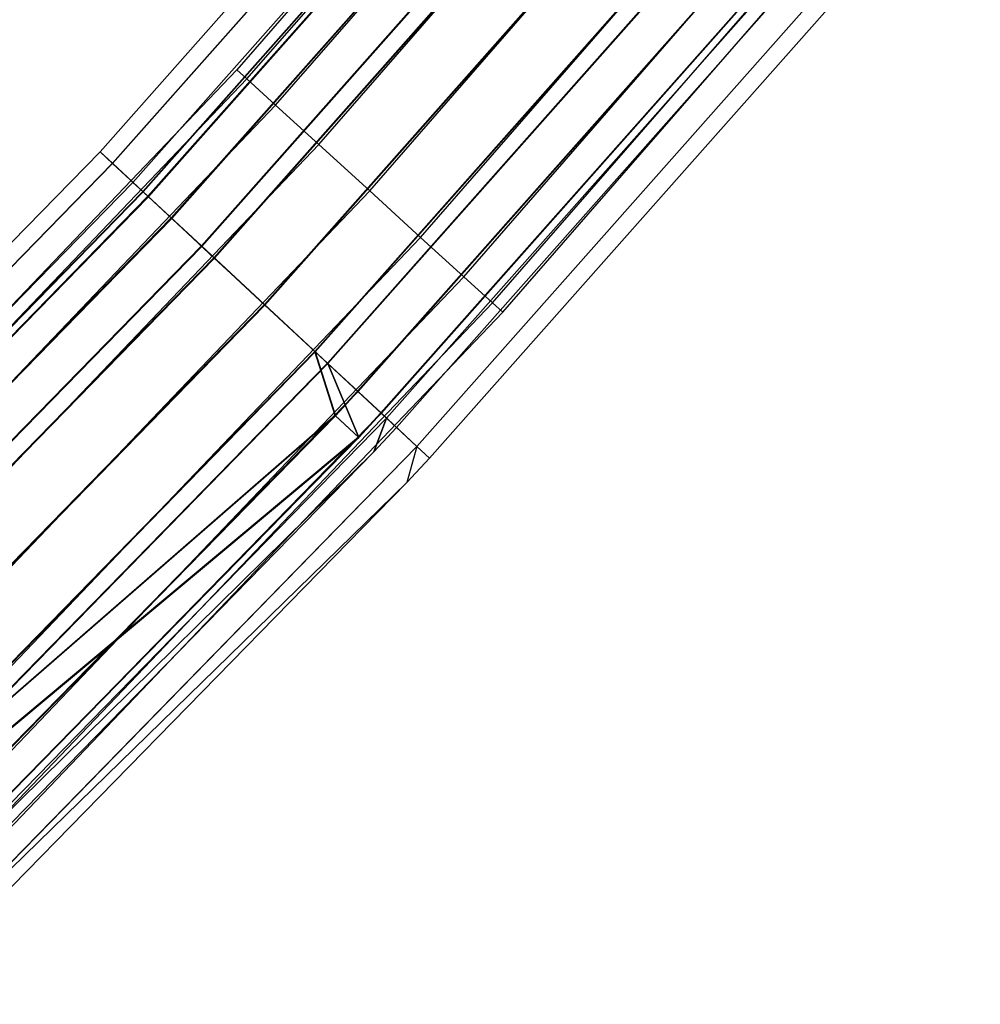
# Model space of a CAD drawing. Extents: x -176 to 176, y -176 to 176.
# Tile 193 of 208: x 124 to 135, y -126 to -115. Entities that reach past the tile are written whole.
import ezdxf

# ---------------------------------------------------------------- set-up
doc = ezdxf.new("R2010")
doc.units = 0
doc.header["$LTSCALE"] = 25.4
doc.layers.get('0').update_dxf_attribs({"linetype": 'CONTINUOUS'})

# ---------------------------------------------------------------- blocks, each defined once
blk = doc.blocks.new('BIURKOWA_B_STL')
at = {"color": 0}
for p, q in [((131.556, -109.243, 408), (126.371, -115.202, 408)), ((131.556, -109.243, 408), (126.371, -115.202, 408)), ((131.556, -109.243, 197), (126.371, -115.202, 197)), ((131.556, -109.243, 197), (126.371, -115.202, 197)), ((126.483, -115.305, 408.765), (131.673, -109.34, 408.765)), ((126.483, -115.305, 408.765), (131.673, -109.34, 408.765)), ((126.483, -115.305, 407.235), (131.673, -109.34, 407.235)), ((126.483, -115.305, 407.235), (131.673, -109.34, 407.235)), ((126.483, -115.305, 197.765), (131.673, -109.34, 197.765)), ((126.483, -115.305, 197.765), (131.673, -109.34, 197.765)), ((126.483, -115.305, 196.235), (131.673, -109.34, 196.235)), ((126.483, -115.305, 196.235), (131.673, -109.34, 196.235)), ((126.803, -115.597, 409.414), (132.007, -109.617, 409.414)), ((126.803, -115.597, 409.414), (132.007, -109.617, 409.414)), ((126.803, -115.597, 406.586), (132.007, -109.617, 406.586)), ((126.803, -115.597, 406.586), (132.007, -109.617, 406.586)), ((126.803, -115.597, 198.414), (132.007, -109.617, 198.414)), ((126.803, -115.597, 198.414), (132.007, -109.617, 198.414)), ((126.803, -115.597, 195.586), (132.007, -109.617, 195.586)), ((126.803, -115.597, 195.586), (132.007, -109.617, 195.586)), ((124.852, -116.113, 408), (130.316, -109.946, 408)), ((124.852, -116.113, 408), (130.316, -109.946, 408)), ((124.852, -116.113, 196.996), (130.316, -109.946, 196.996)), ((124.852, -116.113, 196.996), (130.316, -109.946, 196.996)), ((124.99, -116.241, 197.952), (130.46, -110.067, 197.952)), ((124.99, -116.241, 197.952), (130.46, -110.067, 197.952)), ((124.991, -116.243, 407.043), (130.461, -110.068, 407.043)), ((124.991, -116.243, 407.043), (130.461, -110.068, 407.043)), ((124.991, -116.243, 408.957), (130.461, -110.068, 408.957)), ((124.991, -116.243, 408.957), (130.461, -110.068, 408.957)), ((127.283, -116.034, 409.848), (132.506, -110.032, 409.848)), ((127.283, -116.034, 409.848), (132.506, -110.032, 409.848)), ((127.283, -116.034, 406.152), (132.506, -110.032, 406.152)), ((127.283, -116.034, 406.152), (132.506, -110.032, 406.152)), ((127.283, -116.034, 198.848), (132.506, -110.032, 198.848)), ((127.283, -116.034, 198.848), (132.506, -110.032, 198.848)), ((127.283, -116.034, 195.152), (132.506, -110.032, 195.152)), ((127.283, -116.034, 195.152), (132.506, -110.032, 195.152)), ((124.992, -116.244, 196.04), (130.462, -110.069, 196.04)), ((124.992, -116.244, 196.04), (130.462, -110.069, 196.04)), ((125.218, -116.454, 196.996), (130.698, -110.268, 196.996)), ((125.218, -116.454, 196.996), (130.698, -110.268, 196.996)), ((130.698, -110.268, 408), (125.218, -116.454, 408)), ((130.698, -110.268, 408), (125.218, -116.454, 408)), ((130.813, -110.365, 197.761), (125.328, -116.556, 197.761)), ((130.813, -110.365, 197.761), (125.328, -116.556, 197.761)), ((125.329, -116.557, 407.235), (130.814, -110.366, 407.235)), ((125.329, -116.557, 407.235), (130.814, -110.366, 407.235)), ((125.329, -116.557, 408.765), (130.814, -110.366, 408.765)), ((125.329, -116.557, 408.765), (130.814, -110.366, 408.765)), ((125.331, -116.558, 196.231), (130.816, -110.367, 196.231)), ((125.331, -116.558, 196.231), (130.816, -110.367, 196.231)), ((125.385, -116.609, 198.764), (130.872, -110.415, 198.764)), ((125.385, -116.609, 198.764), (130.872, -110.415, 198.764)), ((125.388, -116.612, 406.232), (130.875, -110.418, 406.232)), ((125.388, -116.612, 406.232), (130.875, -110.418, 406.232)), ((125.388, -116.612, 409.768), (130.875, -110.418, 409.768)), ((125.388, -116.612, 409.768), (130.875, -110.418, 409.768)), ((125.39, -116.613, 195.23), (130.877, -110.419, 195.23)), ((125.39, -116.613, 195.23), (130.877, -110.419, 195.23)), ((127.849, -116.549, 410), (133.095, -110.521, 410)), ((127.849, -116.549, 410), (133.095, -110.521, 410)), ((127.849, -116.549, 406), (133.095, -110.521, 406)), ((127.849, -116.549, 406), (133.095, -110.521, 406)), ((127.849, -116.549, 199), (133.095, -110.521, 199)), ((127.849, -116.549, 199), (133.095, -110.521, 199)), ((127.849, -116.549, 195), (133.095, -110.521, 195)), ((127.849, -116.549, 195), (133.095, -110.521, 195)), ((125.644, -116.85, 198.41), (131.143, -110.643, 198.41)), ((125.644, -116.85, 198.41), (131.143, -110.643, 198.41)), ((125.647, -116.853, 406.586), (131.146, -110.646, 406.586)), ((125.647, -116.853, 409.414), (131.146, -110.646, 409.414)), ((125.647, -116.853, 409.414), (131.146, -110.646, 409.414)), ((125.647, -116.853, 406.586), (131.146, -110.646, 406.586)), ((131.148, -110.647, 195.583), (125.649, -116.854, 195.583)), ((131.148, -110.647, 195.583), (125.649, -116.854, 195.583)), ((125.978, -117.16, 199.307), (131.491, -110.937, 199.307)), ((125.978, -117.16, 199.307), (131.491, -110.937, 199.307)), ((125.982, -117.164, 405.69), (131.495, -110.941, 405.69)), ((125.982, -117.164, 405.69), (131.495, -110.941, 405.69)), ((125.982, -117.164, 410.31), (131.495, -110.941, 410.31)), ((125.982, -117.164, 410.31), (131.495, -110.941, 410.31)), ((125.984, -117.166, 194.689), (131.497, -110.942, 194.689)), ((125.984, -117.166, 194.689), (131.497, -110.942, 194.689)), ((128.414, -117.065, 409.848), (133.684, -111.009, 409.848)), ((128.414, -117.065, 409.848), (133.684, -111.009, 409.848)), ((128.414, -117.065, 406.152), (133.684, -111.009, 406.152)), ((128.414, -117.065, 406.152), (133.684, -111.009, 406.152)), ((128.414, -117.065, 198.848), (133.684, -111.009, 198.848)), ((128.414, -117.065, 198.848), (133.684, -111.009, 198.848)), ((128.414, -117.065, 195.152), (133.684, -111.009, 195.152)), ((128.414, -117.065, 195.152), (133.684, -111.009, 195.152)), ((126.118, -117.291, 198.845), (131.637, -111.06, 198.845)), ((126.118, -117.291, 198.845), (131.637, -111.06, 198.845)), ((131.642, -111.064, 409.848), (126.122, -117.295, 409.848)), ((126.122, -117.295, 406.152), (131.642, -111.064, 406.152)), ((126.122, -117.295, 406.152), (131.642, -111.064, 406.152)), ((131.642, -111.064, 409.848), (126.122, -117.295, 409.848)), ((126.124, -117.296, 195.151), (131.644, -111.066, 195.151)), ((126.124, -117.296, 195.151), (131.644, -111.066, 195.151)), ((128.894, -117.502, 409.414), (134.183, -111.424, 409.414)), ((128.894, -117.502, 409.414), (134.183, -111.424, 409.414)), ((128.894, -117.502, 406.586), (134.183, -111.424, 406.586)), ((128.894, -117.502, 406.586), (134.183, -111.424, 406.586)), ((128.894, -117.502, 198.414), (134.183, -111.424, 198.414)), ((128.894, -117.502, 198.414), (134.183, -111.424, 198.414)), ((128.894, -117.502, 195.586), (134.183, -111.424, 195.586)), ((128.894, -117.502, 195.586), (134.183, -111.424, 195.586)), ((126.678, -117.811, 199.5), (132.221, -111.553, 199.5)), ((126.678, -117.811, 199.5), (132.221, -111.553, 199.5)), ((126.678, -117.811, 199), (132.221, -111.553, 199)), ((126.678, -117.811, 199), (132.221, -111.553, 199)), ((126.682, -117.816, 405.5), (132.227, -111.558, 405.5)), ((126.682, -117.816, 405.5), (132.227, -111.558, 405.5)), ((126.682, -117.816, 410.5), (132.227, -111.558, 410.5)), ((126.682, -117.816, 410.5), (132.227, -111.558, 410.5)), ((132.227, -111.558, 406), (126.682, -117.816, 406)), ((126.682, -117.816, 410), (132.227, -111.558, 410)), ((132.227, -111.558, 406), (126.682, -117.816, 406)), ((126.682, -117.816, 410), (132.227, -111.558, 410)), ((126.684, -117.817, 194.5), (132.228, -111.559, 194.5)), ((126.684, -117.817, 194.5), (132.228, -111.559, 194.5)), ((126.684, -117.817, 195), (132.228, -111.559, 195)), ((126.684, -117.817, 195), (132.228, -111.559, 195)), ((129.214, -117.794, 408.765), (134.516, -111.701, 408.765)), ((129.214, -117.794, 408.765), (134.516, -111.701, 408.765)), ((129.214, -117.794, 407.235), (134.516, -111.701, 407.235)), ((129.214, -117.794, 407.235), (134.516, -111.701, 407.235)), ((129.214, -117.794, 197.765), (134.516, -111.701, 197.765)), ((129.214, -117.794, 197.765), (134.516, -111.701, 197.765)), ((129.214, -117.794, 196.235), (134.516, -111.701, 196.235)), ((129.214, -117.794, 196.235), (134.516, -111.701, 196.235)), ((129.327, -117.897, 408), (134.633, -111.798, 408)), ((129.327, -117.897, 408), (134.633, -111.798, 408)), ((129.327, -117.897, 197), (134.633, -111.798, 197)), ((129.327, -117.897, 197), (134.633, -111.798, 197)), ((127.238, -118.332, 198.851), (132.806, -112.047, 198.851)), ((127.238, -118.332, 198.851), (132.806, -112.047, 198.851)), ((132.812, -112.051, 406.152), (127.243, -118.337, 406.152)), ((132.812, -112.051, 406.152), (127.243, -118.337, 406.152)), ((127.243, -118.337, 409.848), (132.812, -112.051, 409.848)), ((127.243, -118.337, 409.848), (132.812, -112.051, 409.848)), ((127.244, -118.338, 195.153), (132.813, -112.052, 195.153)), ((127.244, -118.338, 195.153), (132.813, -112.052, 195.153)), ((127.378, -118.463, 199.312), (132.953, -112.17, 199.312)), ((127.378, -118.463, 199.312), (132.953, -112.17, 199.312)), ((127.383, -118.467, 405.69), (132.958, -112.175, 405.69)), ((127.383, -118.467, 405.69), (132.958, -112.175, 405.69)), ((127.383, -118.467, 410.31), (132.958, -112.175, 410.31)), ((127.383, -118.467, 410.31), (132.958, -112.175, 410.31)), ((127.384, -118.468, 194.691), (132.959, -112.176, 194.691)), ((127.384, -118.468, 194.691), (132.959, -112.176, 194.691)), ((127.714, -118.775, 198.42), (133.303, -112.466, 198.42)), ((127.714, -118.775, 198.42), (133.303, -112.466, 198.42)), ((133.308, -112.47, 406.586), (127.718, -118.779, 406.586)), ((133.308, -112.47, 406.586), (127.718, -118.779, 406.586)), ((127.718, -118.779, 409.414), (133.308, -112.47, 409.414)), ((127.718, -118.779, 409.414), (133.308, -112.47, 409.414)), ((133.308, -112.47, 195.587), (127.719, -118.779, 195.587)), ((133.308, -112.47, 195.587), (127.719, -118.779, 195.587)), ((127.973, -119.016, 198.773), (133.574, -112.694, 198.773)), ((127.973, -119.016, 198.773), (133.574, -112.694, 198.773)), ((127.977, -119.02, 406.232), (133.578, -112.698, 406.232)), ((127.977, -119.02, 406.232), (133.578, -112.698, 406.232)), ((127.977, -119.02, 409.768), (133.578, -112.698, 409.768)), ((127.977, -119.02, 409.768), (133.578, -112.698, 409.768)), ((127.978, -119.02, 195.233), (133.578, -112.698, 195.233)), ((127.978, -119.02, 195.233), (133.578, -112.698, 195.233)), ((133.639, -112.749, 196.235), (128.036, -119.074, 196.235)), ((133.639, -112.749, 196.235), (128.036, -119.074, 196.235)), ((128.036, -119.074, 408.765), (133.639, -112.749, 408.765)), ((128.036, -119.074, 408.765), (133.639, -112.749, 408.765)), ((128.147, -119.178, 197), (133.755, -112.847, 197)), ((128.147, -119.178, 197), (133.755, -112.847, 197)), ((128.147, -119.178, 408), (133.755, -112.847, 408)), ((128.147, -119.178, 408), (133.755, -112.847, 408)), ((128.374, -119.389, 408.957), (133.992, -113.047, 408.957)), ((128.374, -119.389, 408.957), (133.992, -113.047, 408.957)), ((128.374, -119.389, 196.044), (133.992, -113.047, 196.044)), ((128.374, -119.389, 196.044), (133.992, -113.047, 196.044)), ((128.513, -119.518, 408), (134.137, -113.17, 408)), ((128.513, -119.518, 408), (134.137, -113.17, 408)), ((128.513, -119.518, 197), (134.137, -113.17, 197)), ((128.513, -119.518, 197), (134.137, -113.17, 197)), ((126.371, -115.202, 408), (120.915, -120.915, 408)), ((126.371, -115.202, 408), (120.915, -120.915, 408)), ((126.371, -115.202, 197), (120.915, -120.915, 197)), ((126.371, -115.202, 197), (120.915, -120.915, 197)), ((126.483, -115.305, 408.765), (126.371, -115.202, 408)), ((126.483, -115.305, 408.765), (126.371, -115.202, 408)), ((126.483, -115.305, 407.235), (126.371, -115.202, 408)), ((126.483, -115.305, 407.235), (126.371, -115.202, 408)), ((126.483, -115.305, 197.765), (126.371, -115.202, 197)), ((126.483, -115.305, 197.765), (126.371, -115.202, 197)), ((126.483, -115.305, 196.235), (126.371, -115.202, 197)), ((126.483, -115.305, 196.235), (126.371, -115.202, 197)), ((121.023, -121.023, 408.765), (126.483, -115.305, 408.765)), ((121.023, -121.023, 408.765), (126.483, -115.305, 408.765)), ((121.023, -121.023, 407.235), (126.483, -115.305, 407.235)), ((121.023, -121.023, 407.235), (126.483, -115.305, 407.235)), ((121.023, -121.023, 197.765), (126.483, -115.305, 197.765)), ((121.023, -121.023, 197.765), (126.483, -115.305, 197.765)), ((121.023, -121.023, 196.235), (126.483, -115.305, 196.235)), ((121.023, -121.023, 196.235), (126.483, -115.305, 196.235)), ((126.803, -115.597, 409.414), (126.483, -115.305, 408.765)), ((126.803, -115.597, 409.414), (126.483, -115.305, 408.765)), ((126.803, -115.597, 406.586), (126.483, -115.305, 407.235)), ((126.803, -115.597, 406.586), (126.483, -115.305, 407.235)), ((126.803, -115.597, 198.414), (126.483, -115.305, 197.765)), ((126.803, -115.597, 198.414), (126.483, -115.305, 197.765)), ((126.803, -115.597, 195.586), (126.483, -115.305, 196.235)), ((126.803, -115.597, 195.586), (126.483, -115.305, 196.235)), ((121.329, -121.329, 409.414), (126.803, -115.597, 409.414)), ((121.329, -121.329, 409.414), (126.803, -115.597, 409.414)), ((121.329, -121.329, 406.586), (126.803, -115.597, 406.586)), ((121.329, -121.329, 406.586), (126.803, -115.597, 406.586)), ((121.329, -121.329, 198.414), (126.803, -115.597, 198.414)), ((121.329, -121.329, 198.414), (126.803, -115.597, 198.414)), ((121.329, -121.329, 195.586), (126.803, -115.597, 195.586)), ((121.329, -121.329, 195.586), (126.803, -115.597, 195.586)), ((127.283, -116.034, 409.848), (126.803, -115.597, 409.414)), ((127.283, -116.034, 409.848), (126.803, -115.597, 409.414)), ((126.803, -115.597, 406.586), (127.283, -116.034, 406.152)), ((126.803, -115.597, 406.586), (127.283, -116.034, 406.152)), ((127.283, -116.034, 198.848), (126.803, -115.597, 198.414)), ((127.283, -116.034, 198.848), (126.803, -115.597, 198.414)), ((126.803, -115.597, 195.586), (127.283, -116.034, 195.152)), ((126.803, -115.597, 195.586), (127.283, -116.034, 195.152)), ((121.788, -121.788, 409.848), (127.283, -116.034, 409.848)), ((121.788, -121.788, 409.848), (127.283, -116.034, 409.848)), ((121.788, -121.788, 406.152), (127.283, -116.034, 406.152)), ((121.788, -121.788, 406.152), (127.283, -116.034, 406.152)), ((121.788, -121.788, 198.848), (127.283, -116.034, 198.848)), ((121.788, -121.788, 198.848), (127.283, -116.034, 198.848)), ((121.788, -121.788, 195.152), (127.283, -116.034, 195.152)), ((121.788, -121.788, 195.152), (127.283, -116.034, 195.152)), ((127.849, -116.549, 410), (127.283, -116.034, 409.848)), ((127.849, -116.549, 410), (127.283, -116.034, 409.848)), ((127.283, -116.034, 406.152), (127.849, -116.549, 406)), ((127.283, -116.034, 406.152), (127.849, -116.549, 406)), ((127.849, -116.549, 199), (127.283, -116.034, 198.848)), ((127.849, -116.549, 199), (127.283, -116.034, 198.848)), ((127.283, -116.034, 195.152), (127.849, -116.549, 195)), ((127.283, -116.034, 195.152), (127.849, -116.549, 195)), ((124.852, -116.113, 408), (119.096, -122.01, 408)), ((124.852, -116.113, 408), (119.096, -122.01, 408)), ((124.852, -116.113, 196.996), (119.096, -122.01, 196.996)), ((124.852, -116.113, 196.996), (119.096, -122.01, 196.996)), ((124.991, -116.243, 407.043), (124.852, -116.113, 408)), ((124.852, -116.113, 408), (124.991, -116.243, 408.957)), ((124.852, -116.113, 408), (124.991, -116.243, 408.957)), ((124.991, -116.243, 407.043), (124.852, -116.113, 408)), ((124.992, -116.244, 196.04), (124.852, -116.113, 196.996)), ((124.852, -116.113, 196.996), (124.99, -116.241, 197.952)), ((124.852, -116.113, 196.996), (124.99, -116.241, 197.952)), ((124.992, -116.244, 196.04), (124.852, -116.113, 196.996)), ((124.99, -116.241, 197.952), (119.228, -122.144, 197.952)), ((124.99, -116.241, 197.952), (119.228, -122.144, 197.952)), ((124.991, -116.243, 408.957), (119.229, -122.146, 408.957)), ((124.991, -116.243, 408.957), (119.229, -122.146, 408.957)), ((124.991, -116.243, 407.043), (119.229, -122.146, 407.043)), ((124.991, -116.243, 407.043), (119.229, -122.146, 407.043)), ((124.992, -116.244, 196.04), (119.23, -122.147, 196.04)), ((124.992, -116.244, 196.04), (119.23, -122.147, 196.04)), ((124.99, -116.241, 197.952), (125.385, -116.609, 198.764)), ((124.99, -116.241, 197.952), (125.385, -116.609, 198.764)), ((125.388, -116.612, 406.232), (124.991, -116.243, 407.043)), ((124.991, -116.243, 408.957), (125.388, -116.612, 409.768)), ((124.991, -116.243, 408.957), (125.388, -116.612, 409.768)), ((125.388, -116.612, 406.232), (124.991, -116.243, 407.043)), ((125.39, -116.613, 195.23), (124.992, -116.244, 196.04)), ((125.39, -116.613, 195.23), (124.992, -116.244, 196.04)), ((125.218, -116.454, 196.996), (119.445, -122.367, 196.996)), ((125.218, -116.454, 196.996), (119.445, -122.367, 196.996)), ((119.445, -122.367, 408), (125.218, -116.454, 408)), ((119.445, -122.367, 408), (125.218, -116.454, 408)), ((125.218, -116.454, 196.996), (125.328, -116.556, 197.761)), ((125.218, -116.454, 196.996), (125.331, -116.558, 196.231)), ((125.218, -116.454, 196.996), (125.331, -116.558, 196.231)), ((125.218, -116.454, 196.996), (125.328, -116.556, 197.761)), ((125.329, -116.557, 407.235), (125.218, -116.454, 408)), ((125.329, -116.557, 408.765), (125.218, -116.454, 408)), ((125.329, -116.557, 407.235), (125.218, -116.454, 408)), ((125.329, -116.557, 408.765), (125.218, -116.454, 408)), ((119.55, -122.475, 197.761), (125.328, -116.556, 197.761)), ((119.55, -122.475, 197.761), (125.328, -116.556, 197.761)), ((125.329, -116.557, 407.235), (119.552, -122.476, 407.235)), ((119.552, -122.476, 408.765), (125.329, -116.557, 408.765)), ((119.552, -122.476, 408.765), (125.329, -116.557, 408.765)), ((125.329, -116.557, 407.235), (119.552, -122.476, 407.235)), ((119.553, -122.477, 196.231), (125.331, -116.558, 196.231)), ((119.553, -122.477, 196.231), (125.331, -116.558, 196.231)), ((125.385, -116.609, 198.764), (119.605, -122.531, 198.764)), ((125.385, -116.609, 198.764), (119.605, -122.531, 198.764)), ((125.388, -116.612, 409.768), (119.608, -122.534, 409.768)), ((125.388, -116.612, 409.768), (119.608, -122.534, 409.768)), ((125.388, -116.612, 406.232), (119.608, -122.534, 406.232)), ((125.388, -116.612, 406.232), (119.608, -122.534, 406.232)), ((125.39, -116.613, 195.23), (119.609, -122.535, 195.23)), ((125.39, -116.613, 195.23), (119.609, -122.535, 195.23)), ((122.329, -122.329, 410), (127.849, -116.549, 410)), ((122.329, -122.329, 410), (127.849, -116.549, 410)), ((122.329, -122.329, 406), (127.849, -116.549, 406)), ((122.329, -122.329, 406), (127.849, -116.549, 406)), ((122.329, -122.329, 199), (127.849, -116.549, 199)), ((122.329, -122.329, 199), (127.849, -116.549, 199)), ((122.329, -122.329, 195), (127.849, -116.549, 195)), ((122.329, -122.329, 195), (127.849, -116.549, 195)), ((125.644, -116.85, 198.41), (125.328, -116.556, 197.761)), ((125.644, -116.85, 198.41), (125.328, -116.556, 197.761)), ((125.329, -116.557, 407.235), (125.647, -116.853, 406.586)), ((125.329, -116.557, 407.235), (125.647, -116.853, 406.586)), ((125.647, -116.853, 409.414), (125.329, -116.557, 408.765)), ((125.647, -116.853, 409.414), (125.329, -116.557, 408.765)), ((125.331, -116.558, 196.231), (125.649, -116.854, 195.583)), ((125.331, -116.558, 196.231), (125.649, -116.854, 195.583)), ((125.385, -116.609, 198.764), (125.978, -117.16, 199.307)), ((125.385, -116.609, 198.764), (125.978, -117.16, 199.307)), ((125.982, -117.164, 405.69), (125.388, -116.612, 406.232)), ((125.388, -116.612, 409.768), (125.982, -117.164, 410.31)), ((125.388, -116.612, 409.768), (125.982, -117.164, 410.31)), ((125.982, -117.164, 405.69), (125.388, -116.612, 406.232)), ((125.984, -117.166, 194.689), (125.39, -116.613, 195.23)), ((125.984, -117.166, 194.689), (125.39, -116.613, 195.23)), ((128.414, -117.065, 409.848), (127.849, -116.549, 410)), ((128.414, -117.065, 409.848), (127.849, -116.549, 410)), ((127.849, -116.549, 406), (128.414, -117.065, 406.152)), ((127.849, -116.549, 406), (128.414, -117.065, 406.152)), ((128.414, -117.065, 198.848), (127.849, -116.549, 199)), ((128.414, -117.065, 198.848), (127.849, -116.549, 199)), ((127.849, -116.549, 195), (128.414, -117.065, 195.152)), ((127.849, -116.549, 195), (128.414, -117.065, 195.152)), ((119.852, -122.784, 198.41), (125.644, -116.85, 198.41)), ((119.852, -122.784, 198.41), (125.644, -116.85, 198.41)), ((126.118, -117.291, 198.845), (125.644, -116.85, 198.41)), ((126.118, -117.291, 198.845), (125.644, -116.85, 198.41)), ((119.855, -122.787, 406.586), (125.647, -116.853, 406.586)), ((119.855, -122.787, 406.586), (125.647, -116.853, 406.586)), ((125.647, -116.853, 409.414), (119.855, -122.787, 409.414)), ((125.647, -116.853, 409.414), (119.855, -122.787, 409.414)), ((119.856, -122.788, 195.583), (125.649, -116.854, 195.583)), ((119.856, -122.788, 195.583), (125.649, -116.854, 195.583)), ((125.647, -116.853, 406.586), (126.122, -117.295, 406.152)), ((125.647, -116.853, 409.414), (126.122, -117.295, 409.848)), ((125.647, -116.853, 406.586), (126.122, -117.295, 406.152)), ((125.647, -116.853, 409.414), (126.122, -117.295, 409.848)), ((126.124, -117.296, 195.151), (125.649, -116.854, 195.583)), ((126.124, -117.296, 195.151), (125.649, -116.854, 195.583)), ((122.871, -122.871, 409.848), (128.414, -117.065, 409.848)), ((122.871, -122.871, 409.848), (128.414, -117.065, 409.848)), ((122.871, -122.871, 406.152), (128.414, -117.065, 406.152)), ((122.871, -122.871, 406.152), (128.414, -117.065, 406.152)), ((122.871, -122.871, 198.848), (128.414, -117.065, 198.848)), ((122.871, -122.871, 198.848), (128.414, -117.065, 198.848)), ((122.871, -122.871, 195.152), (128.414, -117.065, 195.152)), ((122.871, -122.871, 195.152), (128.414, -117.065, 195.152)), ((128.894, -117.502, 409.414), (128.414, -117.065, 409.848)), ((128.894, -117.502, 409.414), (128.414, -117.065, 409.848)), ((128.414, -117.065, 406.152), (128.894, -117.502, 406.586)), ((128.414, -117.065, 406.152), (128.894, -117.502, 406.586)), ((128.894, -117.502, 198.414), (128.414, -117.065, 198.848)), ((128.894, -117.502, 198.414), (128.414, -117.065, 198.848)), ((128.414, -117.065, 195.152), (128.894, -117.502, 195.586)), ((128.414, -117.065, 195.152), (128.894, -117.502, 195.586)), ((125.978, -117.16, 199.307), (120.17, -123.11, 199.307)), ((125.978, -117.16, 199.307), (120.17, -123.11, 199.307)), ((125.982, -117.164, 410.31), (120.174, -123.114, 410.31)), ((125.982, -117.164, 410.31), (120.174, -123.114, 410.31)), ((125.982, -117.164, 405.69), (120.174, -123.114, 405.69)), ((125.982, -117.164, 405.69), (120.174, -123.114, 405.69)), ((125.984, -117.166, 194.689), (120.176, -123.116, 194.689)), ((125.984, -117.166, 194.689), (120.176, -123.116, 194.689)), ((125.978, -117.16, 199.307), (126.678, -117.811, 199.5)), ((125.978, -117.16, 199.307), (126.678, -117.811, 199.5)), ((126.682, -117.816, 405.5), (125.982, -117.164, 405.69)), ((125.982, -117.164, 410.31), (126.682, -117.816, 410.5)), ((125.982, -117.164, 410.31), (126.682, -117.816, 410.5)), ((126.682, -117.816, 405.5), (125.982, -117.164, 405.69)), ((126.684, -117.817, 194.5), (125.984, -117.166, 194.689)), ((126.684, -117.817, 194.5), (125.984, -117.166, 194.689)), ((120.304, -123.247, 198.845), (126.118, -117.291, 198.845)), ((120.304, -123.247, 198.845), (126.118, -117.291, 198.845)), ((120.308, -123.251, 406.152), (126.122, -117.295, 406.152)), ((120.308, -123.251, 409.848), (126.122, -117.295, 409.848)), ((120.308, -123.251, 406.152), (126.122, -117.295, 406.152)), ((120.308, -123.251, 409.848), (126.122, -117.295, 409.848)), ((126.124, -117.296, 195.151), (120.31, -123.253, 195.151)), ((126.124, -117.296, 195.151), (120.31, -123.253, 195.151)), ((126.678, -117.811, 199), (126.118, -117.291, 198.845)), ((126.678, -117.811, 199), (126.118, -117.291, 198.845)), ((126.682, -117.816, 410), (126.122, -117.295, 409.848)), ((126.122, -117.295, 406.152), (126.682, -117.816, 406)), ((126.122, -117.295, 406.152), (126.682, -117.816, 406)), ((126.682, -117.816, 410), (126.122, -117.295, 409.848)), ((126.124, -117.296, 195.151), (126.684, -117.817, 195)), ((126.124, -117.296, 195.151), (126.684, -117.817, 195)), ((123.329, -123.329, 409.414), (128.894, -117.502, 409.414)), ((123.329, -123.329, 409.414), (128.894, -117.502, 409.414)), ((123.329, -123.329, 406.586), (128.894, -117.502, 406.586)), ((123.329, -123.329, 406.586), (128.894, -117.502, 406.586)), ((123.329, -123.329, 198.414), (128.894, -117.502, 198.414)), ((123.329, -123.329, 198.414), (128.894, -117.502, 198.414)), ((123.329, -123.329, 195.586), (128.894, -117.502, 195.586)), ((123.329, -123.329, 195.586), (128.894, -117.502, 195.586)), ((129.214, -117.794, 408.765), (128.894, -117.502, 409.414)), ((129.214, -117.794, 408.765), (128.894, -117.502, 409.414)), ((128.894, -117.502, 406.586), (129.214, -117.794, 407.235)), ((128.894, -117.502, 406.586), (129.214, -117.794, 407.235)), ((129.214, -117.794, 197.765), (128.894, -117.502, 198.414)), ((129.214, -117.794, 197.765), (128.894, -117.502, 198.414)), ((128.894, -117.502, 195.586), (129.214, -117.794, 196.235)), ((128.894, -117.502, 195.586), (129.214, -117.794, 196.235)), ((126.678, -117.811, 199.5), (120.838, -123.794, 199.5)), ((126.678, -117.811, 199.5), (120.838, -123.794, 199.5)), ((120.838, -123.794, 199), (126.678, -117.811, 199)), ((120.838, -123.794, 199), (126.678, -117.811, 199)), ((126.682, -117.816, 410.5), (120.842, -123.799, 410.5)), ((126.682, -117.816, 410.5), (120.842, -123.799, 410.5)), ((126.682, -117.816, 405.5), (120.842, -123.799, 405.5)), ((126.682, -117.816, 405.5), (120.842, -123.799, 405.5)), ((120.842, -123.799, 410), (126.682, -117.816, 410)), ((120.842, -123.799, 410), (126.682, -117.816, 410)), ((120.842, -123.799, 406), (126.682, -117.816, 406)), ((120.842, -123.799, 406), (126.682, -117.816, 406)), ((126.684, -117.817, 194.5), (120.844, -123.8, 194.5)), ((126.684, -117.817, 194.5), (120.844, -123.8, 194.5)), ((120.844, -123.8, 195), (126.684, -117.817, 195)), ((120.844, -123.8, 195), (126.684, -117.817, 195)), ((123.636, -123.636, 408.765), (129.214, -117.794, 408.765)), ((123.636, -123.636, 408.765), (129.214, -117.794, 408.765)), ((123.636, -123.636, 407.235), (129.214, -117.794, 407.235)), ((123.636, -123.636, 407.235), (129.214, -117.794, 407.235)), ((123.636, -123.636, 197.765), (129.214, -117.794, 197.765)), ((123.636, -123.636, 197.765), (129.214, -117.794, 197.765)), ((123.636, -123.636, 196.235), (129.214, -117.794, 196.235)), ((123.636, -123.636, 196.235), (129.214, -117.794, 196.235)), ((126.678, -117.811, 199.5), (127.378, -118.463, 199.312)), ((126.678, -117.811, 199.5), (127.378, -118.463, 199.312)), ((127.238, -118.332, 198.851), (126.678, -117.811, 199)), ((127.238, -118.332, 198.851), (126.678, -117.811, 199)), ((127.383, -118.467, 405.69), (126.682, -117.816, 405.5)), ((126.682, -117.816, 410.5), (127.383, -118.467, 410.31)), ((126.682, -117.816, 410.5), (127.383, -118.467, 410.31)), ((127.383, -118.467, 405.69), (126.682, -117.816, 405.5)), ((127.243, -118.337, 406.152), (126.682, -117.816, 406)), ((127.243, -118.337, 409.848), (126.682, -117.816, 410)), ((127.243, -118.337, 409.848), (126.682, -117.816, 410)), ((127.243, -118.337, 406.152), (126.682, -117.816, 406)), ((127.384, -118.468, 194.691), (126.684, -117.817, 194.5)), ((127.384, -118.468, 194.691), (126.684, -117.817, 194.5)), ((126.684, -117.817, 195), (127.244, -118.338, 195.153)), ((126.684, -117.817, 195), (127.244, -118.338, 195.153)), ((129.327, -117.897, 408), (129.214, -117.794, 408.765)), ((129.327, -117.897, 408), (129.214, -117.794, 408.765)), ((129.214, -117.794, 407.235), (129.327, -117.897, 408)), ((129.214, -117.794, 407.235), (129.327, -117.897, 408)), ((129.327, -117.897, 197), (129.214, -117.794, 197.765)), ((129.327, -117.897, 197), (129.214, -117.794, 197.765)), ((129.214, -117.794, 196.235), (129.327, -117.897, 197)), ((129.214, -117.794, 196.235), (129.327, -117.897, 197)), ((123.744, -123.744, 408), (129.327, -117.897, 408)), ((123.744, -123.744, 408), (129.327, -117.897, 408)), ((123.744, -123.744, 197), (129.327, -117.897, 197)), ((123.744, -123.744, 197), (129.327, -117.897, 197)), ((127.238, -118.332, 198.851), (121.372, -124.341, 198.851)), ((127.238, -118.332, 198.851), (121.372, -124.341, 198.851)), ((121.377, -124.346, 409.848), (127.243, -118.337, 409.848)), ((121.377, -124.346, 409.848), (127.243, -118.337, 409.848)), ((127.243, -118.337, 406.152), (121.377, -124.346, 406.152)), ((127.243, -118.337, 406.152), (121.377, -124.346, 406.152)), ((121.378, -124.347, 195.153), (127.244, -118.338, 195.153)), ((121.378, -124.347, 195.153), (127.244, -118.338, 195.153)), ((127.714, -118.775, 198.42), (127.238, -118.332, 198.851)), ((127.714, -118.775, 198.42), (127.238, -118.332, 198.851)), ((127.464, -119.043, 198.42), (127.238, -118.332, 198.851)), ((127.464, -119.043, 198.42), (127.238, -118.332, 198.851)), ((127.718, -118.779, 406.586), (127.243, -118.337, 406.152)), ((127.243, -118.337, 406.152), (127.468, -119.047, 406.586)), ((127.718, -118.779, 406.586), (127.243, -118.337, 406.152)), ((127.718, -118.779, 409.414), (127.243, -118.337, 409.848)), ((127.718, -118.779, 409.414), (127.243, -118.337, 409.848)), ((127.243, -118.337, 406.152), (127.468, -119.047, 406.586)), ((127.244, -118.338, 195.153), (127.719, -118.779, 195.587)), ((127.244, -118.338, 195.153), (127.719, -118.779, 195.587)), ((127.378, -118.463, 199.312), (121.506, -124.478, 199.312)), ((127.378, -118.463, 199.312), (121.506, -124.478, 199.312)), ((127.383, -118.467, 410.31), (121.511, -124.483, 410.31)), ((127.383, -118.467, 410.31), (121.511, -124.483, 410.31)), ((127.383, -118.467, 405.69), (121.511, -124.483, 405.69)), ((127.383, -118.467, 405.69), (121.511, -124.483, 405.69)), ((127.384, -118.468, 194.691), (121.512, -124.484, 194.691)), ((127.384, -118.468, 194.691), (121.512, -124.484, 194.691)), ((127.973, -119.016, 198.773), (127.378, -118.463, 199.312)), ((127.378, -118.463, 199.312), (127.723, -119.284, 198.773)), ((127.973, -119.016, 198.773), (127.378, -118.463, 199.312)), ((127.378, -118.463, 199.312), (127.723, -119.284, 198.773)), ((127.977, -119.02, 406.232), (127.383, -118.467, 405.69)), ((127.383, -118.467, 410.31), (127.977, -119.02, 409.768)), ((127.383, -118.467, 410.31), (127.977, -119.02, 409.768)), ((127.383, -118.467, 405.69), (127.727, -119.288, 406.232)), ((127.383, -118.467, 405.69), (127.727, -119.288, 406.232)), ((127.977, -119.02, 406.232), (127.383, -118.467, 405.69)), ((127.978, -119.02, 195.233), (127.384, -118.468, 194.691)), ((127.978, -119.02, 195.233), (127.384, -118.468, 194.691)), ((121.83, -124.811, 409.414), (127.718, -118.779, 409.414)), ((121.83, -124.811, 409.414), (127.718, -118.779, 409.414)), ((121.831, -124.811, 195.587), (127.719, -118.779, 195.587)), ((121.831, -124.811, 195.587), (127.719, -118.779, 195.587)), ((127.464, -119.043, 198.42), (127.714, -118.775, 198.42)), ((127.464, -119.043, 198.42), (127.714, -118.775, 198.42)), ((127.718, -118.779, 406.586), (127.468, -119.047, 406.586)), ((127.718, -118.779, 406.586), (127.468, -119.047, 406.586)), ((127.973, -119.016, 198.773), (127.714, -118.775, 198.42)), ((127.973, -119.016, 198.773), (127.714, -118.775, 198.42)), ((127.977, -119.02, 406.232), (127.718, -118.779, 406.586)), ((127.977, -119.02, 406.232), (127.718, -118.779, 406.586)), ((128.036, -119.074, 408.765), (127.718, -118.779, 409.414)), ((128.036, -119.074, 408.765), (127.718, -118.779, 409.414)), ((128.036, -119.074, 196.235), (127.719, -118.779, 195.587)), ((128.036, -119.074, 196.235), (127.719, -118.779, 195.587)), ((127.977, -119.02, 409.768), (122.077, -125.064, 409.768)), ((127.977, -119.02, 409.768), (122.077, -125.064, 409.768)), ((127.978, -119.02, 195.233), (122.078, -125.064, 195.233)), ((127.978, -119.02, 195.233), (122.078, -125.064, 195.233)), ((127.723, -119.284, 198.773), (127.973, -119.016, 198.773)), ((127.723, -119.284, 198.773), (127.973, -119.016, 198.773)), ((127.727, -119.288, 406.232), (127.977, -119.02, 406.232)), ((127.727, -119.288, 406.232), (127.977, -119.02, 406.232)), ((127.977, -119.02, 409.768), (128.374, -119.389, 408.957)), ((127.977, -119.02, 409.768), (128.374, -119.389, 408.957)), ((128.374, -119.389, 196.044), (127.978, -119.02, 195.233)), ((128.374, -119.389, 196.044), (127.978, -119.02, 195.233)), ((127.464, -119.043, 198.42), (121.372, -124.341, 198.851)), ((127.464, -119.043, 198.42), (121.372, -124.341, 198.851)), ((127.468, -119.047, 406.586), (121.377, -124.346, 406.152)), ((127.468, -119.047, 406.586), (121.377, -124.346, 406.152)), ((121.826, -124.807, 198.42), (127.464, -119.043, 198.42)), ((121.826, -124.807, 198.42), (127.464, -119.043, 198.42)), ((127.468, -119.047, 406.586), (121.83, -124.811, 406.586)), ((127.468, -119.047, 406.586), (121.83, -124.811, 406.586)), ((128.036, -119.074, 196.235), (122.133, -125.121, 196.235)), ((128.036, -119.074, 196.235), (122.133, -125.121, 196.235)), ((128.036, -119.074, 408.765), (122.133, -125.121, 408.765)), ((128.036, -119.074, 408.765), (122.133, -125.121, 408.765)), ((127.723, -119.284, 198.773), (127.464, -119.043, 198.42)), ((127.723, -119.284, 198.773), (127.464, -119.043, 198.42)), ((127.727, -119.288, 406.232), (127.468, -119.047, 406.586)), ((127.727, -119.288, 406.232), (127.468, -119.047, 406.586)), ((128.036, -119.074, 196.235), (127.896, -119.447, 197)), ((128.036, -119.074, 196.235), (127.896, -119.447, 197)), ((127.896, -119.447, 408), (128.036, -119.074, 408.765)), ((127.896, -119.447, 408), (128.036, -119.074, 408.765)), ((128.147, -119.178, 197), (128.036, -119.074, 196.235)), ((128.147, -119.178, 197), (128.036, -119.074, 196.235)), ((128.147, -119.178, 408), (128.036, -119.074, 408.765)), ((128.147, -119.178, 408), (128.036, -119.074, 408.765)), ((127.896, -119.447, 197), (128.147, -119.178, 197)), ((127.896, -119.447, 197), (128.147, -119.178, 197)), ((127.896, -119.447, 408), (128.147, -119.178, 408)), ((127.896, -119.447, 408), (128.147, -119.178, 408)), ((128.147, -119.178, 197), (128.147, -119.178, 408)), ((128.147, -119.178, 197), (128.147, -119.178, 408)), ((127.723, -119.284, 198.773), (121.506, -124.478, 199.312)), ((127.723, -119.284, 198.773), (121.506, -124.478, 199.312)), ((121.511, -124.483, 405.69), (127.727, -119.288, 406.232)), ((121.511, -124.483, 405.69), (127.727, -119.288, 406.232)), ((122.073, -125.06, 198.773), (127.723, -119.284, 198.773)), ((122.073, -125.06, 198.773), (127.723, -119.284, 198.773)), ((122.077, -125.064, 406.232), (127.727, -119.288, 406.232)), ((122.077, -125.064, 406.232), (127.727, -119.288, 406.232)), ((127.896, -119.447, 197), (122.133, -125.121, 196.235)), ((127.896, -119.447, 197), (122.133, -125.121, 196.235)), ((127.896, -119.447, 408), (122.133, -125.121, 408.765)), ((127.896, -119.447, 408), (122.133, -125.121, 408.765)), ((122.239, -125.23, 197), (127.896, -119.447, 197)), ((122.239, -125.23, 197), (127.896, -119.447, 197)), ((122.239, -125.23, 408), (127.896, -119.447, 408)), ((122.239, -125.23, 408), (127.896, -119.447, 408)), ((128.374, -119.389, 408.957), (122.456, -125.451, 408.957)), ((128.374, -119.389, 408.957), (122.456, -125.451, 408.957)), ((128.374, -119.389, 196.044), (122.456, -125.452, 196.044)), ((128.374, -119.389, 196.044), (122.456, -125.452, 196.044)), ((127.896, -119.447, 197), (127.896, -119.447, 408)), ((127.896, -119.447, 197), (127.896, -119.447, 408)), ((128.374, -119.389, 408.957), (128.262, -119.788, 408)), ((128.374, -119.389, 408.957), (128.262, -119.788, 408)), ((128.374, -119.389, 196.044), (128.262, -119.788, 197)), ((128.374, -119.389, 196.044), (128.262, -119.788, 197)), ((128.513, -119.518, 408), (128.374, -119.389, 408.957)), ((128.513, -119.518, 408), (128.374, -119.389, 408.957)), ((128.513, -119.518, 197), (128.374, -119.389, 196.044)), ((128.513, -119.518, 197), (128.374, -119.389, 196.044)), ((128.262, -119.788, 408), (128.513, -119.518, 408)), ((128.262, -119.788, 408), (128.513, -119.518, 408)), ((128.262, -119.788, 197), (128.513, -119.518, 197)), ((128.262, -119.788, 197), (128.513, -119.518, 197)), ((128.513, -119.518, 408), (128.513, -119.518, 197)), ((128.513, -119.518, 408), (128.513, -119.518, 197)), ((128.262, -119.788, 408), (122.456, -125.451, 408.957)), ((128.262, -119.788, 408), (122.456, -125.451, 408.957)), ((122.456, -125.452, 196.044), (128.262, -119.788, 197)), ((122.456, -125.452, 196.044), (128.262, -119.788, 197)), ((122.589, -125.588, 408), (128.262, -119.788, 408)), ((122.589, -125.588, 408), (128.262, -119.788, 408)), ((122.589, -125.588, 197), (128.262, -119.788, 197)), ((122.589, -125.588, 197), (128.262, -119.788, 197)), ((128.262, -119.788, 408), (128.262, -119.788, 197)), ((128.262, -119.788, 408), (128.262, -119.788, 197))]:
    blk.add_line(p, q, dxfattribs=at)

msp = doc.modelspace()

# ---------------------------------------------------------------- block references
at = {"color": 253}
msp.add_blockref('BIURKOWA_B_STL', (0, 0), dxfattribs=at)

doc.saveas('drawing.dxf')
